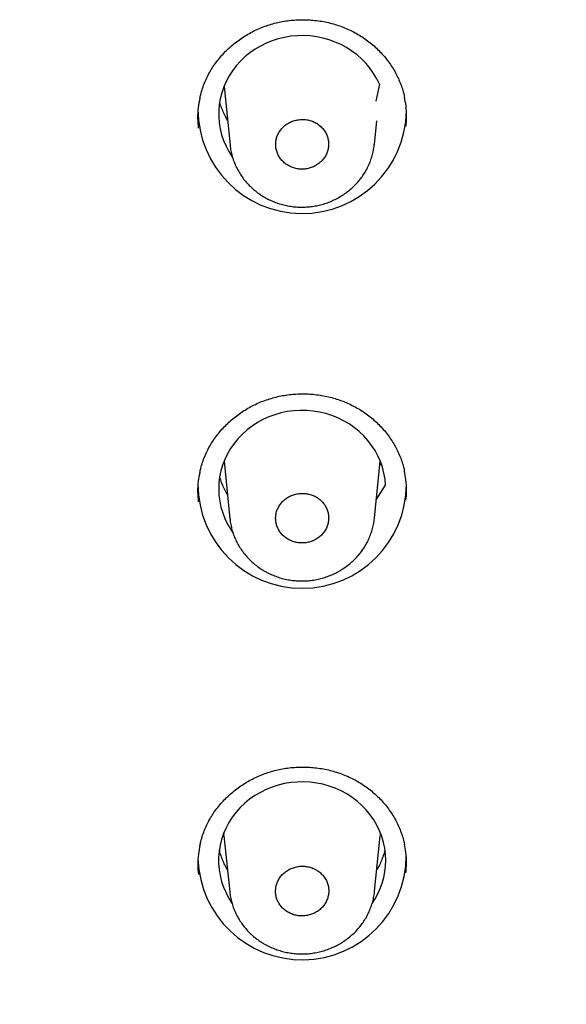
# Model space of a CAD drawing. Header units: millimetres. Extents: x 8 to 1091, y 12 to 2370.
# Tile 66 of 88: x 466 to 478, y 2230 to 2251. Entities that reach past the tile are written whole.
import ezdxf

# ---------------------------------------------------------------- set-up
doc = ezdxf.new("R2010")
doc.units = ezdxf.units.MM

msp = doc.modelspace()

# ---------------------------------------------------------------- linework, layer by layer
at = {"color": 7, "linetype": 'Continuous', "lineweight": 30}
for p, q in [((470.889, 2249.501), (471.018, 2248.238)), ((474.239, 2249.547), (474.162, 2249.186)), ((474.13, 2248.251), (474.182, 2248.76)), ((470.889, 2241.42), (471.016, 2240.177)), ((474.132, 2240.19), (474.258, 2241.42)), ((474.274, 2241.38), (474.251, 2241.344)), ((474.173, 2240.59), (474.372, 2240.901)), ((470.883, 2233.403), (470.885, 2233.378)), ((470.892, 2233.317), (470.886, 2233.378)), ((470.888, 2233.345), (471.012, 2232.136)), ((474.136, 2232.149), (474.259, 2233.345))]:
    msp.add_line(p, q, dxfattribs=at)
at = {"color": 7, "linetype": 'Continuous', "lineweight": 30, "flags": 128}
for points in [[(474.239, 2249.547), (474.181, 2249.667), (474.114, 2249.781), (474.037, 2249.89), (473.952, 2249.994), (473.858, 2250.091), (473.757, 2250.181), (473.648, 2250.263), (473.533, 2250.337), (473.413, 2250.402), (473.287, 2250.459), (473.157, 2250.506), (473.023, 2250.544), (472.887, 2250.571), (472.749, 2250.589), (472.61, 2250.597), (472.471, 2250.594), (472.332, 2250.582), (472.195, 2250.559), (472.06, 2250.527), (471.928, 2250.485), (471.8, 2250.433), (471.677, 2250.372), (471.559, 2250.303), (471.447, 2250.225), (471.341, 2250.139), (471.244, 2250.046), (471.154, 2249.945), (471.072, 2249.839), (471, 2249.727), (470.937, 2249.61), (470.884, 2249.489), (470.841, 2249.365), (470.809, 2249.237), (470.787, 2249.108), (470.775, 2248.978), (470.775, 2248.847), (470.785, 2248.716), (470.806, 2248.587), (470.837, 2248.459), (470.879, 2248.334), (470.932, 2248.213), (470.993, 2248.096), (471.064, 2247.985)], [(474.372, 2240.901), (474.36, 2241.031), (474.338, 2241.161), (474.305, 2241.288), (474.261, 2241.412), (474.208, 2241.533), (474.145, 2241.65), (474.072, 2241.762), (473.99, 2241.868), (473.9, 2241.968), (473.802, 2242.061), (473.696, 2242.146), (473.584, 2242.224), (473.466, 2242.293), (473.342, 2242.354), (473.214, 2242.405), (473.082, 2242.447), (472.947, 2242.479), (472.809, 2242.501), (472.671, 2242.513), (472.531, 2242.515), (472.392, 2242.507), (472.254, 2242.489), (472.118, 2242.461), (471.985, 2242.423), (471.855, 2242.375), (471.729, 2242.318), (471.609, 2242.252), (471.494, 2242.178), (471.386, 2242.095), (471.285, 2242.005), (471.191, 2241.908), (471.106, 2241.804), (471.03, 2241.695), (470.963, 2241.58), (470.906, 2241.46), (470.858, 2241.337), (470.821, 2241.211), (470.795, 2241.082), (470.779, 2240.952), (470.774, 2240.821), (470.779, 2240.691), (470.796, 2240.561), (470.823, 2240.432), (470.86, 2240.306), (470.908, 2240.183), (470.966, 2240.064), (471.033, 2239.949), (471.074, 2239.889)], [(474.377, 2232.811), (474.372, 2232.943), (474.355, 2233.073), (474.328, 2233.202), (474.291, 2233.329), (474.243, 2233.452), (474.185, 2233.572), (474.118, 2233.687), (474.041, 2233.797), (473.955, 2233.901), (473.861, 2233.998), (473.759, 2234.088), (473.651, 2234.171), (473.535, 2234.245), (473.414, 2234.311), (473.288, 2234.368), (473.157, 2234.415), (473.023, 2234.453), (472.887, 2234.48), (472.748, 2234.498), (472.609, 2234.506), (472.469, 2234.503), (472.33, 2234.491), (472.192, 2234.468), (472.056, 2234.435), (471.924, 2234.392), (471.796, 2234.34), (471.672, 2234.279), (471.554, 2234.209), (471.441, 2234.131), (471.336, 2234.044), (471.238, 2233.95), (471.148, 2233.85), (471.067, 2233.743), (470.995, 2233.63), (470.932, 2233.513), (470.879, 2233.391), (470.836, 2233.266), (470.804, 2233.138), (470.782, 2233.008), (470.771, 2232.877), (470.771, 2232.746), (470.782, 2232.615), (470.804, 2232.485), (470.836, 2232.357), (470.879, 2232.232), (470.932, 2232.11), (470.995, 2231.993), (471.058, 2231.892)], [(474.26, 2233.357), (474.261, 2233.37), (474.264, 2233.403)]]:
    msp.add_lwpolyline(points, dxfattribs=at)
at = {"color": 7, "linetype": 'Continuous', "lineweight": 30}
for centre, radius, start, end in [((472.575, 2249.01), 2.249, 180.0768, 358.8058), ((472.574, 2240.927), 2.247, 180.0411, 359.9589), ((472.572, 2232.916), 2.246, 181.7863, 359.9179), ((472.753, 2232.816), 1.624, 324.8865, 359.8416)]:
    msp.add_arc(centre, radius, start, end, dxfattribs=at)
for points, knots in [([(470.368, 2249.24), (470.374, 2249.269), (470.389, 2249.343), (470.425, 2249.459), (470.473, 2249.59), (470.53, 2249.716), (470.595, 2249.837), (470.669, 2249.953), (470.752, 2250.066), (470.843, 2250.174), (470.941, 2250.278), (471.047, 2250.375), (471.16, 2250.467), (471.28, 2250.551), (471.404, 2250.628), (471.533, 2250.698), (471.666, 2250.758), (471.802, 2250.811), (471.94, 2250.854), (472.081, 2250.888), (472.225, 2250.914), (472.37, 2250.932), (472.517, 2250.94), (472.665, 2250.94), (472.813, 2250.931), (472.96, 2250.913), (473.105, 2250.886), (473.248, 2250.85), (473.387, 2250.806), (473.522, 2250.753), (473.653, 2250.693), (473.778, 2250.624), (473.898, 2250.549), (474.014, 2250.465), (474.124, 2250.374), (474.228, 2250.277), (474.325, 2250.173), (474.415, 2250.063), (474.496, 2249.948), (474.57, 2249.828), (474.634, 2249.705), (474.69, 2249.578), (474.735, 2249.449), (474.766, 2249.344), (474.778, 2249.283), (474.781, 2249.266)], [0, 0, 0, 0, 0.0151192, 0.0392561, 0.0631887, 0.0868677, 0.1102912, 0.1336313, 0.1572226, 0.1809986, 0.204926, 0.2289635, 0.2530642, 0.2771739, 0.3012317, 0.3251939, 0.3490248, 0.372699, 0.3961977, 0.4195449, 0.4430493, 0.4666906, 0.4904523, 0.5143098, 0.5382324, 0.5621853, 0.5861217, 0.6100062, 0.6338096, 0.6575106, 0.6810878, 0.7045373, 0.7280852, 0.7517896, 0.7756296, 0.7995772, 0.8235997, 0.8476614, 0.8717188, 0.8957356, 0.9196854, 0.9435499, 0.9672993, 0.9908257, 1, 1, 1, 1]), ([(459.952, 2204.531), (460.075, 2204.552), (460.433, 2204.61), (461.024, 2204.714), (461.723, 2204.845), (462.419, 2204.985), (463.114, 2205.135), (463.807, 2205.293), (464.497, 2205.46), (465.185, 2205.635), (465.87, 2205.82), (466.552, 2206.013), (467.232, 2206.215), (467.909, 2206.426), (468.582, 2206.645), (469.252, 2206.872), (469.919, 2207.109), (470.583, 2207.354), (471.243, 2207.607), (471.899, 2207.868), (472.551, 2208.138), (473.199, 2208.417), (473.844, 2208.703), (474.484, 2208.998), (475.119, 2209.301), (475.751, 2209.612), (476.377, 2209.931), (477, 2210.258), (477.617, 2210.592), (478.229, 2210.935), (478.837, 2211.286), (479.439, 2211.644), (480.036, 2212.01), (480.628, 2212.383), (481.214, 2212.764), (481.795, 2213.152), (482.37, 2213.548), (482.939, 2213.951), (483.503, 2214.362), (484.06, 2214.779), (484.612, 2215.204), (485.157, 2215.635), (485.696, 2216.074), (486.228, 2216.519), (486.754, 2216.971), (487.274, 2217.43), (487.787, 2217.895), (488.293, 2218.367), (488.792, 2218.845), (489.284, 2219.33), (489.77, 2219.821), (490.248, 2220.317), (490.718, 2220.82), (491.182, 2221.329), (491.638, 2221.844), (492.087, 2222.365), (492.528, 2222.891), (492.961, 2223.423), (493.387, 2223.96), (493.805, 2224.503), (494.215, 2225.051), (494.617, 2225.604), (495.011, 2226.162), (495.397, 2226.726), (495.775, 2227.294), (496.145, 2227.867), (496.506, 2228.444), (496.859, 2229.026), (497.204, 2229.613), (497.54, 2230.204), (497.867, 2230.799), (498.186, 2231.398), (498.496, 2232.001), (498.797, 2232.609), (499.09, 2233.22), (499.374, 2233.834), (499.649, 2234.452), (499.915, 2235.074), (500.172, 2235.699), (500.419, 2236.327), (500.658, 2236.958), (500.888, 2237.593), (501.108, 2238.23), (501.32, 2238.87), (501.522, 2239.512), (501.714, 2240.157), (501.898, 2240.805), (502.072, 2241.454), (502.236, 2242.106), (502.391, 2242.76), (502.537, 2243.416), (502.673, 2244.074), (502.8, 2244.733), (502.917, 2245.394), (503.025, 2246.056), (503.123, 2246.72), (503.212, 2247.385), (503.291, 2248.05), (503.36, 2248.717), (503.419, 2249.385), (503.459, 2249.904), (503.477, 2250.2), (503.481, 2250.274)], [0, 0, 0, 0, 0.005347, 0.015466, 0.025586, 0.035705, 0.045824, 0.055944, 0.066063, 0.076182, 0.086301, 0.09642, 0.106539, 0.116658, 0.126777, 0.136896, 0.147015, 0.157134, 0.167253, 0.177372, 0.18749, 0.197609, 0.207727, 0.217846, 0.227964, 0.238083, 0.248201, 0.258319, 0.268437, 0.278555, 0.288673, 0.298791, 0.308909, 0.319027, 0.329145, 0.339262, 0.34938, 0.359497, 0.369614, 0.379731, 0.389849, 0.399966, 0.410082, 0.420199, 0.430316, 0.440432, 0.450549, 0.460665, 0.470782, 0.480898, 0.491014, 0.501129, 0.511245, 0.521361, 0.531476, 0.541592, 0.551707, 0.561822, 0.571937, 0.582052, 0.592167, 0.602282, 0.612396, 0.62251, 0.632625, 0.642739, 0.652853, 0.662967, 0.673081, 0.683194, 0.693308, 0.703421, 0.713534, 0.723647, 0.73376, 0.743873, 0.753986, 0.764099, 0.774211, 0.784324, 0.794436, 0.804548, 0.814661, 0.824773, 0.834885, 0.844996, 0.855108, 0.86522, 0.875331, 0.885443, 0.895554, 0.905666, 0.915777, 0.925888, 0.935999, 0.94611, 0.956222, 0.966333, 0.976444, 0.986554, 0.996665, 1, 1, 1, 1]), ([(470.367, 2249.244), (470.354, 2249.18), (470.326, 2249.037), (470.314, 2248.822), (470.327, 2248.674), (470.333, 2248.604)], [0, 0, 0, 0, 0.304699, 0.673754, 1, 1, 1, 1]), ([(474.813, 2248.641), (474.819, 2248.71), (474.831, 2248.857), (474.82, 2249.068), (474.792, 2249.207), (474.78, 2249.269)], [0, 0, 0, 0, 0.325325, 0.701243, 1, 1, 1, 1]), ([(470.963, 2248.777), (470.956, 2248.789), (470.926, 2248.837), (470.884, 2248.924), (470.837, 2249.039), (470.808, 2249.119), (470.798, 2249.161), (470.798, 2249.164)], [0, 0, 0, 0, 0.099256, 0.39359, 0.688495, 0.98395, 1, 1, 1, 1]), ([(473.018, 2248.592), (472.996, 2248.615), (472.953, 2248.66), (472.875, 2248.713), (472.789, 2248.753), (472.697, 2248.78), (472.601, 2248.791), (472.505, 2248.787), (472.41, 2248.768), (472.32, 2248.734), (472.237, 2248.687), (472.164, 2248.627), (472.103, 2248.557), (472.054, 2248.478), (472.021, 2248.393), (472.003, 2248.304), (472.002, 2248.213), (472.016, 2248.124), (472.047, 2248.038), (472.092, 2247.958), (472.152, 2247.887), (472.223, 2247.826), (472.304, 2247.777), (472.392, 2247.742), (472.486, 2247.721), (472.583, 2247.715), (472.679, 2247.725), (472.772, 2247.75), (472.86, 2247.789), (472.939, 2247.841), (473.008, 2247.905), (473.065, 2247.978), (473.107, 2248.06), (473.135, 2248.147), (473.147, 2248.237), (473.142, 2248.327), (473.121, 2248.416), (473.083, 2248.507), (473.041, 2248.562), (473.018, 2248.592)], [0, 0, 0, 0, 0.026851, 0.053703, 0.080554, 0.107405, 0.134258, 0.161111, 0.187965, 0.214818, 0.241669, 0.26852, 0.295368, 0.322215, 0.349058, 0.375902, 0.402743, 0.429585, 0.456427, 0.483269, 0.510114, 0.536959, 0.563809, 0.590658, 0.61751, 0.644363, 0.671217, 0.69807, 0.724922, 0.751774, 0.778623, 0.805471, 0.832316, 0.85916, 0.886002, 0.912844, 0.939686, 0.966527, 1, 1, 1, 1]), ([(471.02, 2248.236), (471.022, 2248.214), (471.028, 2248.154), (471.048, 2248.056), (471.079, 2247.944), (471.119, 2247.836), (471.168, 2247.729), (471.227, 2247.627), (471.293, 2247.528), (471.368, 2247.434), (471.451, 2247.346), (471.541, 2247.265), (471.635, 2247.192), (471.705, 2247.146), (471.742, 2247.124), (471.747, 2247.121)], [0, 0, 0, 0, 0.048025, 0.133611, 0.217456, 0.301784, 0.386883, 0.47267, 0.559031, 0.645818, 0.732864, 0.819949, 0.906927, 0.988255, 1, 1, 1, 1]), ([(471.747, 2247.121), (471.768, 2247.109), (471.823, 2247.077), (471.918, 2247.032), (472.03, 2246.988), (472.147, 2246.952), (472.267, 2246.925), (472.39, 2246.907), (472.514, 2246.898), (472.638, 2246.899), (472.762, 2246.909), (472.884, 2246.928), (473.003, 2246.956), (473.119, 2246.993), (473.232, 2247.039), (473.342, 2247.093), (473.447, 2247.156), (473.548, 2247.227), (473.643, 2247.305), (473.731, 2247.39), (473.812, 2247.481), (473.884, 2247.578), (473.946, 2247.678), (474, 2247.782), (474.046, 2247.891), (474.083, 2248.003), (474.11, 2248.118), (474.125, 2248.202), (474.128, 2248.247), (474.129, 2248.253)], [0, 0, 0, 0, 0.023201, 0.061435, 0.099857, 0.138586, 0.177578, 0.216774, 0.256099, 0.295446, 0.334732, 0.373886, 0.412835, 0.451126, 0.489648, 0.528549, 0.567751, 0.607151, 0.646609, 0.685977, 0.725136, 0.763985, 0.802054, 0.839954, 0.878225, 0.916734, 0.955428, 0.994239, 1, 1, 1, 1]), ([(401.122, 2246.454), (401.131, 2246.392), (401.172, 2246.114), (401.255, 2245.62), (401.371, 2244.973), (401.497, 2244.327), (401.633, 2243.682), (401.778, 2243.04), (401.932, 2242.4), (402.096, 2241.761), (402.269, 2241.125), (402.451, 2240.491), (402.643, 2239.859), (402.844, 2239.231), (403.055, 2238.604), (403.274, 2237.981), (403.503, 2237.36), (403.741, 2236.743), (403.988, 2236.128), (404.244, 2235.517), (404.509, 2234.91), (404.782, 2234.306), (405.065, 2233.705), (405.357, 2233.108), (405.657, 2232.515), (405.966, 2231.926), (406.283, 2231.341), (406.61, 2230.76), (406.944, 2230.184), (407.288, 2229.612), (407.639, 2229.044), (407.999, 2228.482), (408.367, 2227.923), (408.744, 2227.37), (409.128, 2226.822), (409.52, 2226.278), (409.921, 2225.74), (410.329, 2225.207), (410.745, 2224.68), (411.169, 2224.158), (411.601, 2223.641), (412.04, 2223.13), (412.487, 2222.625), (412.941, 2222.126), (413.402, 2221.633), (413.87, 2221.146), (414.346, 2220.665), (414.829, 2220.19), (415.318, 2219.721), (415.815, 2219.259), (416.318, 2218.804), (416.828, 2218.355), (417.344, 2217.912), (417.867, 2217.477), (418.397, 2217.048), (418.932, 2216.626), (419.474, 2216.211), (420.022, 2215.804), (420.575, 2215.403), (421.135, 2215.01), (421.7, 2214.624), (422.271, 2214.245), (422.848, 2213.874), (423.429, 2213.511), (424.017, 2213.155), (424.609, 2212.807), (425.206, 2212.466), (425.809, 2212.133), (426.416, 2211.808), (427.028, 2211.492), (427.645, 2211.183), (428.266, 2210.882), (428.891, 2210.589), (429.521, 2210.304), (430.154, 2210.028), (430.792, 2209.76), (431.434, 2209.5), (432.079, 2209.249), (432.729, 2209.006), (433.381, 2208.771), (434.037, 2208.545), (434.697, 2208.328), (435.359, 2208.119), (436.024, 2207.919), (436.693, 2207.727), (437.364, 2207.545), (438.038, 2207.371), (438.714, 2207.205), (439.392, 2207.049), (440.073, 2206.901), (440.756, 2206.763), (441.441, 2206.633), (442.128, 2206.512), (442.816, 2206.4), (443.506, 2206.297), (444.198, 2206.203), (444.891, 2206.118), (445.585, 2206.042), (446.28, 2205.975), (446.976, 2205.917), (447.672, 2205.868), (448.37, 2205.829), (449.068, 2205.798), (449.766, 2205.776), (450.465, 2205.764), (451.163, 2205.761), (451.862, 2205.766), (452.56, 2205.781), (453.259, 2205.805), (453.956, 2205.838), (454.654, 2205.88), (455.35, 2205.931), (456.046, 2205.991), (456.741, 2206.061), (457.435, 2206.139), (458.127, 2206.226), (458.818, 2206.322), (459.508, 2206.428), (460.196, 2206.542), (460.882, 2206.665), (461.567, 2206.797), (462.249, 2206.938), (462.929, 2207.088), (463.607, 2207.247), (464.283, 2207.414), (464.956, 2207.591), (465.626, 2207.776), (466.294, 2207.969), (466.959, 2208.172), (467.62, 2208.383), (468.279, 2208.603), (468.934, 2208.831), (469.586, 2209.067), (470.234, 2209.313), (470.878, 2209.566), (471.519, 2209.828), (472.156, 2210.098), (472.789, 2210.377), (473.417, 2210.663), (474.042, 2210.958), (474.662, 2211.261), (475.277, 2211.572), (475.888, 2211.891), (476.494, 2212.218), (477.095, 2212.553), (477.691, 2212.895), (478.282, 2213.246), (478.868, 2213.604), (479.448, 2213.969), (480.023, 2214.342), (480.593, 2214.723), (481.157, 2215.11), (481.715, 2215.506), (482.267, 2215.908), (482.813, 2216.317), (483.354, 2216.734), (483.887, 2217.158), (484.415, 2217.588), (484.936, 2218.025), (485.451, 2218.469), (485.959, 2218.92), (486.461, 2219.377), (486.956, 2219.841), (487.444, 2220.311), (487.924, 2220.788), (488.398, 2221.27), (488.865, 2221.759), (489.324, 2222.254), (489.776, 2222.755), (490.221, 2223.261), (490.658, 2223.774), (491.088, 2224.292), (491.51, 2224.815), (491.924, 2225.344), (492.33, 2225.878), (492.729, 2226.418), (493.119, 2226.963), (493.501, 2227.512), (493.876, 2228.067), (494.242, 2228.626), (494.6, 2229.19), (494.949, 2229.759), (495.29, 2230.332), (495.623, 2230.91), (495.947, 2231.492), (496.262, 2232.078), (496.569, 2232.668), (496.867, 2233.262), (497.156, 2233.86), (497.436, 2234.461), (497.708, 2235.066), (497.971, 2235.675), (498.224, 2236.287), (498.469, 2236.902), (498.704, 2237.52), (498.931, 2238.142), (499.148, 2238.766), (499.356, 2239.393), (499.554, 2240.022), (499.744, 2240.654), (499.924, 2241.289), (500.095, 2241.926), (500.256, 2242.565), (500.408, 2243.206), (500.551, 2243.849), (500.683, 2244.493), (500.807, 2245.14), (500.92, 2245.788), (501, 2246.269), (501.038, 2246.535), (501.045, 2246.583)], [0, 0, 0, 0, 0.001372, 0.006212, 0.011053, 0.015894, 0.020735, 0.025576, 0.030417, 0.035258, 0.040099, 0.04494, 0.049781, 0.054623, 0.059464, 0.064305, 0.069146, 0.073987, 0.078828, 0.08367, 0.088511, 0.093352, 0.098194, 0.103035, 0.107877, 0.112718, 0.11756, 0.122401, 0.127243, 0.132085, 0.136926, 0.141768, 0.14661, 0.151451, 0.156293, 0.161135, 0.165977, 0.170819, 0.175661, 0.180503, 0.185345, 0.190187, 0.195029, 0.199871, 0.204714, 0.209556, 0.214398, 0.21924, 0.224083, 0.228925, 0.233768, 0.23861, 0.243453, 0.248295, 0.253138, 0.25798, 0.262823, 0.267666, 0.272508, 0.277351, 0.282194, 0.287037, 0.291879, 0.296722, 0.301565, 0.306408, 0.311251, 0.316094, 0.320937, 0.32578, 0.330623, 0.335466, 0.340309, 0.345152, 0.349995, 0.354838, 0.359681, 0.364524, 0.369368, 0.374211, 0.379054, 0.383897, 0.388741, 0.393584, 0.398427, 0.40327, 0.408114, 0.412957, 0.4178, 0.422644, 0.427487, 0.43233, 0.437174, 0.442017, 0.446861, 0.451704, 0.456547, 0.461391, 0.466234, 0.471078, 0.475921, 0.480765, 0.485608, 0.490451, 0.495295, 0.500138, 0.504982, 0.509825, 0.514669, 0.519512, 0.524356, 0.529199, 0.534042, 0.538886, 0.543729, 0.548573, 0.553416, 0.55826, 0.563103, 0.567946, 0.57279, 0.577633, 0.582477, 0.58732, 0.592163, 0.597007, 0.60185, 0.606693, 0.611537, 0.61638, 0.621223, 0.626066, 0.63091, 0.635753, 0.640596, 0.645439, 0.650283, 0.655126, 0.659969, 0.664812, 0.669655, 0.674498, 0.679341, 0.684184, 0.689027, 0.69387, 0.698713, 0.703556, 0.708399, 0.713242, 0.718085, 0.722928, 0.727771, 0.732613, 0.737456, 0.742299, 0.747142, 0.751984, 0.756827, 0.76167, 0.766512, 0.771355, 0.776197, 0.78104, 0.785882, 0.790724, 0.795567, 0.800409, 0.805251, 0.810094, 0.814936, 0.819778, 0.82462, 0.829462, 0.834304, 0.839146, 0.843988, 0.84883, 0.853672, 0.858514, 0.863356, 0.868198, 0.873039, 0.877881, 0.882723, 0.887564, 0.892406, 0.897248, 0.902089, 0.906931, 0.911772, 0.916613, 0.921455, 0.926296, 0.931137, 0.935979, 0.94082, 0.945661, 0.950502, 0.955344, 0.960185, 0.965026, 0.969867, 0.974708, 0.979549, 0.98439, 0.989231, 0.994072, 0.998913, 1, 1, 1, 1]), ([(470.368, 2241.178), (470.374, 2241.206), (470.39, 2241.28), (470.425, 2241.397), (470.474, 2241.527), (470.531, 2241.652), (470.596, 2241.773), (470.67, 2241.889), (470.752, 2242.001), (470.843, 2242.109), (470.942, 2242.212), (471.048, 2242.31), (471.161, 2242.401), (471.28, 2242.486), (471.404, 2242.562), (471.533, 2242.631), (471.666, 2242.692), (471.802, 2242.744), (471.941, 2242.787), (472.081, 2242.821), (472.225, 2242.847), (472.37, 2242.865), (472.517, 2242.873), (472.665, 2242.873), (472.813, 2242.864), (472.96, 2242.846), (473.105, 2242.819), (473.247, 2242.783), (473.387, 2242.739), (473.522, 2242.687), (473.652, 2242.626), (473.777, 2242.558), (473.898, 2242.483), (474.013, 2242.4), (474.123, 2242.309), (474.227, 2242.212), (474.324, 2242.108), (474.414, 2241.998), (474.496, 2241.884), (474.569, 2241.765), (474.633, 2241.641), (474.689, 2241.515), (474.734, 2241.386), (474.765, 2241.282), (474.777, 2241.221), (474.78, 2241.203)], [0, 0, 0, 0, 0.015187, 0.039324, 0.063255, 0.086932, 0.110352, 0.133689, 0.157277, 0.181049, 0.204972, 0.229003, 0.253098, 0.2772, 0.301249, 0.325203, 0.349024, 0.372687, 0.396174, 0.419512, 0.443008, 0.466641, 0.490396, 0.514246, 0.538161, 0.562107, 0.586036, 0.609913, 0.633709, 0.657403, 0.680972, 0.704415, 0.72796, 0.751662, 0.775499, 0.799444, 0.823464, 0.847523, 0.871579, 0.895594, 0.919543, 0.943408, 0.967158, 0.990687, 1, 1, 1, 1]), ([(470.368, 2241.182), (470.355, 2241.118), (470.327, 2240.977), (470.315, 2240.762), (470.328, 2240.614), (470.334, 2240.545)], [0, 0, 0, 0, 0.303658, 0.67328, 1, 1, 1, 1]), ([(474.812, 2240.582), (474.818, 2240.65), (474.83, 2240.797), (474.819, 2241.007), (474.791, 2241.145), (474.779, 2241.207)], [0, 0, 0, 0, 0.3249879, 0.7017481, 1, 1, 1, 1]), ([(470.963, 2240.695), (470.961, 2240.698), (470.936, 2240.737), (470.897, 2240.815), (470.847, 2240.928), (470.814, 2241.02), (470.8, 2241.074), (470.797, 2241.089)], [0, 0, 0, 0, 0.0280473, 0.3167467, 0.6060083, 0.8958171, 1, 1, 1, 1]), ([(473.019, 2240.53), (472.998, 2240.553), (472.955, 2240.597), (472.877, 2240.651), (472.791, 2240.691), (472.698, 2240.718), (472.602, 2240.729), (472.506, 2240.726), (472.411, 2240.707), (472.321, 2240.673), (472.238, 2240.626), (472.164, 2240.567), (472.103, 2240.497), (472.054, 2240.418), (472.02, 2240.333), (472.002, 2240.244), (472.001, 2240.153), (472.015, 2240.064), (472.046, 2239.978), (472.091, 2239.898), (472.15, 2239.827), (472.221, 2239.766), (472.302, 2239.717), (472.391, 2239.681), (472.485, 2239.66), (472.582, 2239.654), (472.678, 2239.664), (472.771, 2239.688), (472.859, 2239.727), (472.939, 2239.779), (473.008, 2239.843), (473.065, 2239.916), (473.108, 2239.998), (473.136, 2240.085), (473.148, 2240.175), (473.143, 2240.265), (473.123, 2240.353), (473.084, 2240.445), (473.042, 2240.5), (473.019, 2240.53)], [0, 0, 0, 0, 0.026855, 0.05371, 0.080565, 0.107421, 0.134276, 0.161131, 0.187983, 0.214835, 0.241682, 0.268529, 0.295371, 0.322214, 0.349053, 0.375893, 0.402733, 0.429574, 0.456418, 0.483263, 0.510113, 0.536963, 0.563817, 0.590671, 0.617526, 0.644382, 0.671235, 0.698089, 0.724937, 0.751786, 0.77863, 0.805473, 0.832313, 0.859153, 0.885993, 0.912833, 0.939676, 0.966519, 1, 1, 1, 1]), ([(471.018, 2240.175), (471.02, 2240.154), (471.026, 2240.094), (471.045, 2239.996), (471.076, 2239.885), (471.116, 2239.776), (471.166, 2239.67), (471.224, 2239.567), (471.291, 2239.469), (471.365, 2239.375), (471.448, 2239.287), (471.538, 2239.205), (471.631, 2239.133), (471.703, 2239.085), (471.742, 2239.062), (471.748, 2239.058)], [0, 0, 0, 0, 0.047136, 0.132461, 0.216113, 0.30009, 0.384892, 0.470387, 0.556464, 0.642977, 0.729758, 0.816593, 0.903331, 0.984437, 1, 1, 1, 1]), ([(471.748, 2239.058), (471.769, 2239.047), (471.825, 2239.015), (471.92, 2238.97), (472.032, 2238.926), (472.149, 2238.891), (472.269, 2238.864), (472.392, 2238.846), (472.516, 2238.838), (472.641, 2238.838), (472.765, 2238.848), (472.887, 2238.868), (473.006, 2238.896), (473.122, 2238.933), (473.235, 2238.979), (473.345, 2239.034), (473.45, 2239.097), (473.551, 2239.167), (473.646, 2239.246), (473.734, 2239.331), (473.815, 2239.422), (473.886, 2239.518), (473.949, 2239.618), (474.003, 2239.723), (474.048, 2239.831), (474.086, 2239.943), (474.113, 2240.058), (474.128, 2240.142), (474.131, 2240.187), (474.131, 2240.192)], [0, 0, 0, 0, 0.023195, 0.061448, 0.099891, 0.13864, 0.177653, 0.216871, 0.256217, 0.295585, 0.334891, 0.374065, 0.413034, 0.451343, 0.489882, 0.528801, 0.56802, 0.607437, 0.64691, 0.686292, 0.725464, 0.764324, 0.802404, 0.840304, 0.878575, 0.917083, 0.955775, 0.994582, 1, 1, 1, 1]), ([(470.37, 2233.136), (470.376, 2233.165), (470.392, 2233.238), (470.427, 2233.354), (470.475, 2233.484), (470.532, 2233.609), (470.597, 2233.729), (470.671, 2233.845), (470.753, 2233.957), (470.844, 2234.064), (470.943, 2234.167), (471.049, 2234.264), (471.161, 2234.355), (471.28, 2234.439), (471.405, 2234.516), (471.534, 2234.585), (471.666, 2234.645), (471.802, 2234.697), (471.94, 2234.74), (472.081, 2234.775), (472.224, 2234.8), (472.37, 2234.818), (472.516, 2234.826), (472.664, 2234.826), (472.812, 2234.817), (472.959, 2234.799), (473.104, 2234.772), (473.246, 2234.737), (473.386, 2234.693), (473.521, 2234.641), (473.651, 2234.581), (473.776, 2234.513), (473.897, 2234.437), (474.012, 2234.355), (474.122, 2234.264), (474.226, 2234.167), (474.323, 2234.064), (474.412, 2233.955), (474.494, 2233.841), (474.567, 2233.722), (474.632, 2233.599), (474.687, 2233.473), (474.732, 2233.345), (474.763, 2233.241), (474.775, 2233.179), (474.778, 2233.161)], [0, 0, 0, 0, 0.015078, 0.039219, 0.063154, 0.086832, 0.110254, 0.133593, 0.157184, 0.180957, 0.20488, 0.228912, 0.253005, 0.277104, 0.301149, 0.325096, 0.34891, 0.372565, 0.396043, 0.419373, 0.442866, 0.466496, 0.490247, 0.514094, 0.538006, 0.561948, 0.585874, 0.609746, 0.633537, 0.657225, 0.680788, 0.704227, 0.727775, 0.75148, 0.775319, 0.799267, 0.823289, 0.84735, 0.871408, 0.895426, 0.919379, 0.943247, 0.967001, 0.990537, 1, 1, 1, 1]), ([(470.37, 2233.14), (470.357, 2233.077), (470.329, 2232.936), (470.317, 2232.723), (470.33, 2232.576), (470.336, 2232.507)], [0, 0, 0, 0, 0.305081, 0.675213, 1, 1, 1, 1]), ([(474.359, 2233.037), (474.356, 2233.026), (474.344, 2232.974), (474.314, 2232.885), (474.267, 2232.769), (474.223, 2232.679), (474.193, 2232.629), (474.184, 2232.615)], [0, 0, 0, 0, 0.075845, 0.348338, 0.620482, 0.892208, 1, 1, 1, 1]), ([(474.81, 2232.545), (474.816, 2232.613), (474.828, 2232.759), (474.817, 2232.968), (474.789, 2233.105), (474.777, 2233.165)], [0, 0, 0, 0, 0.327425, 0.705154, 1, 1, 1, 1]), ([(470.963, 2232.613), (470.944, 2232.646), (470.905, 2232.716), (470.856, 2232.827), (470.816, 2232.932), (470.798, 2233.001), (470.791, 2233.03)], [0, 0, 0, 0, 0.251895, 0.526062, 0.800751, 1, 1, 1, 1]), ([(473.019, 2232.492), (472.997, 2232.514), (472.954, 2232.559), (472.875, 2232.612), (472.788, 2232.652), (472.695, 2232.678), (472.599, 2232.689), (472.502, 2232.685), (472.407, 2232.665), (472.317, 2232.632), (472.234, 2232.584), (472.16, 2232.524), (472.099, 2232.453), (472.051, 2232.374), (472.018, 2232.289), (472, 2232.2), (471.999, 2232.109), (472.014, 2232.02), (472.045, 2231.934), (472.091, 2231.854), (472.151, 2231.783), (472.222, 2231.722), (472.304, 2231.674), (472.394, 2231.639), (472.488, 2231.618), (472.585, 2231.613), (472.682, 2231.623), (472.775, 2231.648), (472.863, 2231.687), (472.943, 2231.74), (473.012, 2231.804), (473.068, 2231.878), (473.111, 2231.959), (473.139, 2232.047), (473.15, 2232.137), (473.145, 2232.227), (473.124, 2232.315), (473.085, 2232.407), (473.042, 2232.462), (473.019, 2232.492)], [0, 0, 0, 0, 0.026858, 0.053717, 0.080575, 0.107434, 0.13429, 0.161146, 0.187994, 0.214843, 0.241684, 0.268526, 0.295362, 0.322199, 0.349035, 0.375871, 0.402713, 0.429554, 0.456403, 0.483252, 0.510108, 0.536964, 0.563823, 0.590682, 0.61754, 0.644397, 0.671248, 0.6981, 0.724943, 0.751787, 0.778624, 0.805461, 0.832297, 0.859133, 0.885972, 0.912812, 0.939658, 0.966505, 1, 1, 1, 1]), ([(471.014, 2232.135), (471.016, 2232.116), (471.021, 2232.058), (471.039, 2231.964), (471.069, 2231.852), (471.109, 2231.743), (471.158, 2231.637), (471.215, 2231.534), (471.281, 2231.435), (471.356, 2231.341), (471.438, 2231.252), (471.527, 2231.17), (471.62, 2231.097), (471.695, 2231.047), (471.737, 2231.022), (471.747, 2231.016)], [0, 0, 0, 0, 0.041045, 0.126207, 0.209831, 0.293443, 0.377981, 0.463219, 0.549052, 0.635337, 0.721909, 0.80856, 0.895128, 0.976068, 1, 1, 1, 1]), ([(471.747, 2231.016), (471.768, 2231.004), (471.824, 2230.972), (471.918, 2230.928), (472.031, 2230.884), (472.148, 2230.849), (472.269, 2230.822), (472.391, 2230.804), (472.516, 2230.795), (472.64, 2230.796), (472.765, 2230.806), (472.887, 2230.825), (473.007, 2230.854), (473.123, 2230.891), (473.236, 2230.937), (473.346, 2230.991), (473.451, 2231.054), (473.552, 2231.124), (473.648, 2231.203), (473.736, 2231.288), (473.817, 2231.379), (473.889, 2231.475), (473.952, 2231.575), (474.006, 2231.679), (474.052, 2231.787), (474.089, 2231.899), (474.116, 2232.014), (474.131, 2232.099), (474.135, 2232.145), (474.135, 2232.151)], [0, 0, 0, 0, 0.023153, 0.061371, 0.09978, 0.138496, 0.177477, 0.21666, 0.255973, 0.295307, 0.334579, 0.373718, 0.412655, 0.45093, 0.489431, 0.52831, 0.56749, 0.606868, 0.646304, 0.685649, 0.724785, 0.763609, 0.801663, 0.839507, 0.877726, 0.916179, 0.954814, 0.993565, 1, 1, 1, 1])]:
    msp.add_open_spline(points, degree=3, knots=knots, dxfattribs=at)

doc.saveas('drawing.dxf')
